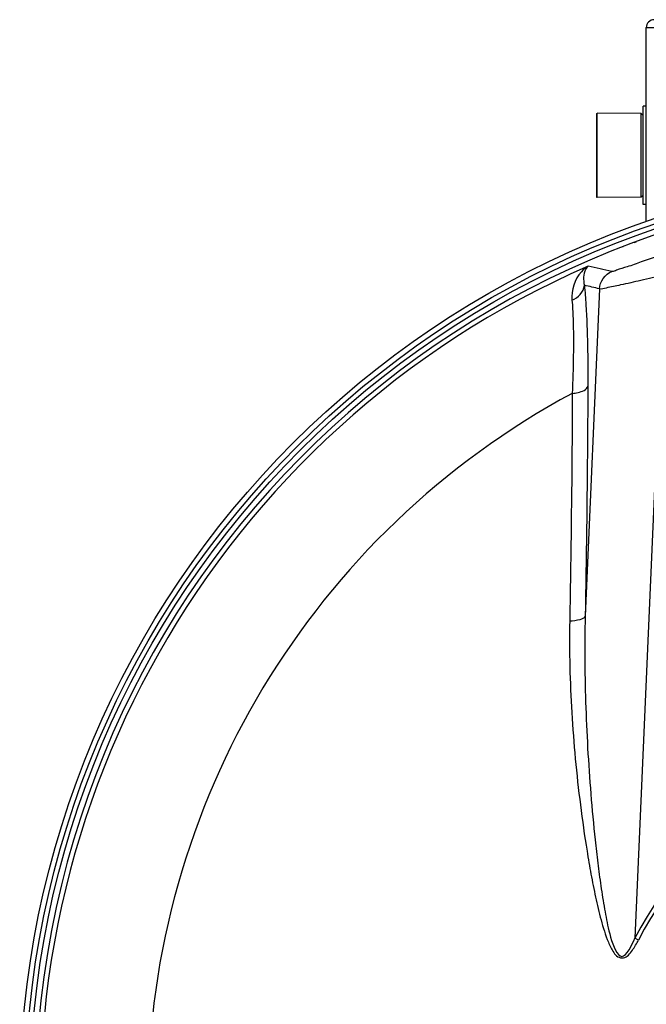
# Model space of a CAD drawing. Header units: millimetres. Extents: x 0 to 351, y 0 to 210.
# Tile 15 of 24: x 191 to 207, y 157 to 182. Entities that reach past the tile are written whole.
import ezdxf

# ---------------------------------------------------------------- set-up
doc = ezdxf.new("R2010")
doc.units = ezdxf.units.MM
doc.header["$LTSCALE"] = 16.335
doc.layers.get('0').update_dxf_attribs({"linetype": 'CONTINUOUS'})
for name, color, linetype in [('01_GLOBAL', 7, 'CONTINUOUS'), ('06_COURBES', 7, 'CONTINUOUS'), ('08_SURFACES', 7, 'CONTINUOUS'), ('AXES_REF', 7, 'CONTINUOUS')]:
    doc.layers.add(name, color=color, linetype=linetype)

msp = doc.modelspace()

# ---------------------------------------------------------------- linework, layer by layer
at = {"color": 7, "linetype": 'Continuous'}
for p, q in [((206.566, 177.128), (206.566, 179.588)), ((206.646, 179.588), (206.566, 179.588)), ((206.646, 177.128), (206.646, 179.588)), ((205.416, 177.303), (205.416, 179.413)), ((206.516, 179.408), (205.416, 179.413)), ((206.516, 177.308), (206.516, 179.408)), ((206.566, 179.358), (206.516, 179.408)), ((206.566, 177.358), (206.516, 177.308)), ((206.516, 177.308), (205.416, 177.303)), ((206.646, 177.128), (206.566, 177.128)), ((206.047, 176.068), (206.048, 176.063))]:
    msp.add_line(p, q, dxfattribs=at)
at = {"color": 9, "linetype": 'Continuous'}
for p, q in [((206.342, 176.18), (206.394, 176.194)), ((207.085, 175.359), (206.36, 158.748)), ((205.475, 175.013), (205.116, 166.813)), ((206.45, 158.702), (206.36, 158.748))]:
    msp.add_line(p, q, dxfattribs=at)
at = {"color": 7, "linetype": 'Continuous'}
for radius in [23.39, 23.14]:
    msp.add_circle((214.346, 154.618), radius, dxfattribs=at)
at = {"color": 9, "linetype": 'Continuous'}
msp.add_circle((214.346, 154.618), 23.258, dxfattribs=at)
at = {"color": 7, "linetype": 'Continuous'}
msp.add_arc((214.346, 154.618), 23, 262.157, 262.0955, dxfattribs=at)
at = {"color": 9, "linetype": 'Continuous'}
for centre, radius, start, end in [((214.346, 154.618), 22.878, 113.5873, 261.134), ((198.579, 144.357), 31.92, 76.9581, 78.0437), ((198.115, 144.71), 31.185, 76.3494, 77.0647), ((214.346, 154.618), 8.992, 27.3483, 152.6517), ((214.346, 154.618), 8.89, 27.3483, 152.6517)]:
    msp.add_arc(centre, radius, start, end, dxfattribs=at)
for points, knots in [([(206.92, 175.83), (206.787, 175.783), (206.537, 175.697), (206.198, 175.57), (205.955, 175.507), (205.823, 175.444), (205.782, 175.454)], [0, 0, 0, 0, 0.351847, 0.665154, 0.896249, 1, 1, 1, 1]), ([(205.192, 175.584), (205.129, 175.546), (204.875, 175.339), (204.765, 174.979), (204.786, 174.729)], [0, 0, 0, 0, 0.227163, 1, 1, 1, 1]), ([(205.192, 175.584), (205.168, 175.562), (205.066, 175.425), (205.063, 175.234), (205.096, 175.103)], [0, 0, 0, 0, 0.197709, 1, 1, 1, 1]), ([(207.085, 175.359), (206.893, 175.315), (206.532, 175.234), (206.05, 175.116), (205.708, 175.058), (205.529, 175.004), (205.475, 175.013)], [0, 0, 0, 0, 0.359463, 0.673757, 0.899264, 1, 1, 1, 1]), ([(205.096, 175.103), (205.113, 174.94), (205.177, 174.1), (205.184, 173.257), (205.181, 172.578)], [0, 0, 0, 0, 0.194185, 1, 1, 1, 1]), ([(204.786, 174.729), (204.799, 174.578), (204.837, 173.801), (204.817, 173.023), (204.793, 172.397)], [0, 0, 0, 0, 0.194424, 1, 1, 1, 1]), ([(204.793, 172.397), (204.841, 172.401), (204.977, 172.423), (205.159, 172.484), (205.181, 172.578)], [0, 0, 0, 0, 0.336112, 1, 1, 1, 1]), ([(205.181, 172.578), (205.18, 172.107), (205.169, 170.186), (205.143, 168.264), (205.116, 166.813)], [0, 0, 0, 0, 0.244793, 1, 1, 1, 1]), ([(204.793, 172.397), (204.791, 171.932), (204.78, 170.032), (204.755, 168.132), (204.728, 166.697)], [0, 0, 0, 0, 0.244797, 1, 1, 1, 1]), ([(204.728, 166.697), (204.818, 166.701), (204.942, 166.717), (205.101, 166.767), (205.116, 166.813)], [0, 0, 0, 0, 0.649615, 1, 1, 1, 1]), ([(205.116, 166.813), (205.098, 166.049), (205.108, 164.9), (205.182, 163.368), (205.265, 162.216), (205.357, 161.257), (205.449, 160.487), (205.526, 159.918), (205.628, 159.323), (205.715, 158.842), (206.013, 158.017), (206.29, 158.575), (206.36, 158.748)], [0, 0, 0, 0, 0.249284, 0.374502, 0.500069, 0.625953, 0.688999, 0.752103, 0.815247, 0.878382, 0.938944, 1, 1, 1, 1]), ([(204.728, 166.697), (204.714, 165.931), (204.745, 164.778), (204.863, 163.243), (204.99, 162.086), (205.127, 161.123), (205.259, 160.354), (205.373, 159.778), (205.508, 159.207), (205.649, 158.736), (205.798, 158.429), (205.922, 158.272), (206.135, 158.229), (206.31, 158.453), (206.404, 158.614), (206.45, 158.702)], [0, 0, 0, 0, 0.246877, 0.371299, 0.49632, 0.621883, 0.684845, 0.747904, 0.811031, 0.874129, 0.905566, 0.921267, 0.936699, 0.968055, 1, 1, 1, 1])]:
    msp.add_open_spline(points, degree=3, knots=knots, dxfattribs=at)
for points in [[(205.475, 175.013), (205.483, 175.192), (205.617, 175.385), (205.782, 175.454)], [(204.786, 174.729), (204.937, 174.786), (205.081, 174.942), (205.096, 175.103)]]:
    msp.add_open_spline(points, degree=3, dxfattribs=at)
at = {"layer": '01_GLOBAL', "color": 7, "linetype": 'Continuous'}
for p, q in [((206.646, 179.588), (206.646, 181.558)), ((206.646, 176.704), (206.646, 177.128))]:
    msp.add_line(p, q, dxfattribs=at)
at = {"layer": '01_GLOBAL', "color": 9, "linetype": 'Continuous'}
msp.add_line((206.646, 181.558), (222.046, 181.558), dxfattribs=at)
at = {"layer": '01_GLOBAL', "color": 7, "linetype": 'Continuous'}
msp.add_arc((206.846, 181.558), 0.2, 90, 180, dxfattribs=at)
at = {"layer": '06_COURBES', "color": 4, "linetype": 'Continuous'}
msp.add_line((206.394, 176.194), (206.342, 176.18), dxfattribs=at)
at = {"layer": '08_SURFACES', "color": 9, "linetype": 'Continuous'}
msp.add_arc((214.346, 154.618), 20.184, 118.2519, 179.7161, dxfattribs=at)
at = {"layer": 'AXES_REF', "color": 7, "linetype": 'Continuous'}
for p, q in [((205.396, 179.408), (205.396, 177.308)), ((205.396, 179.408), (205.416, 179.408)), ((205.396, 177.308), (205.416, 177.308))]:
    msp.add_line(p, q, dxfattribs=at)

doc.saveas('drawing.dxf')
